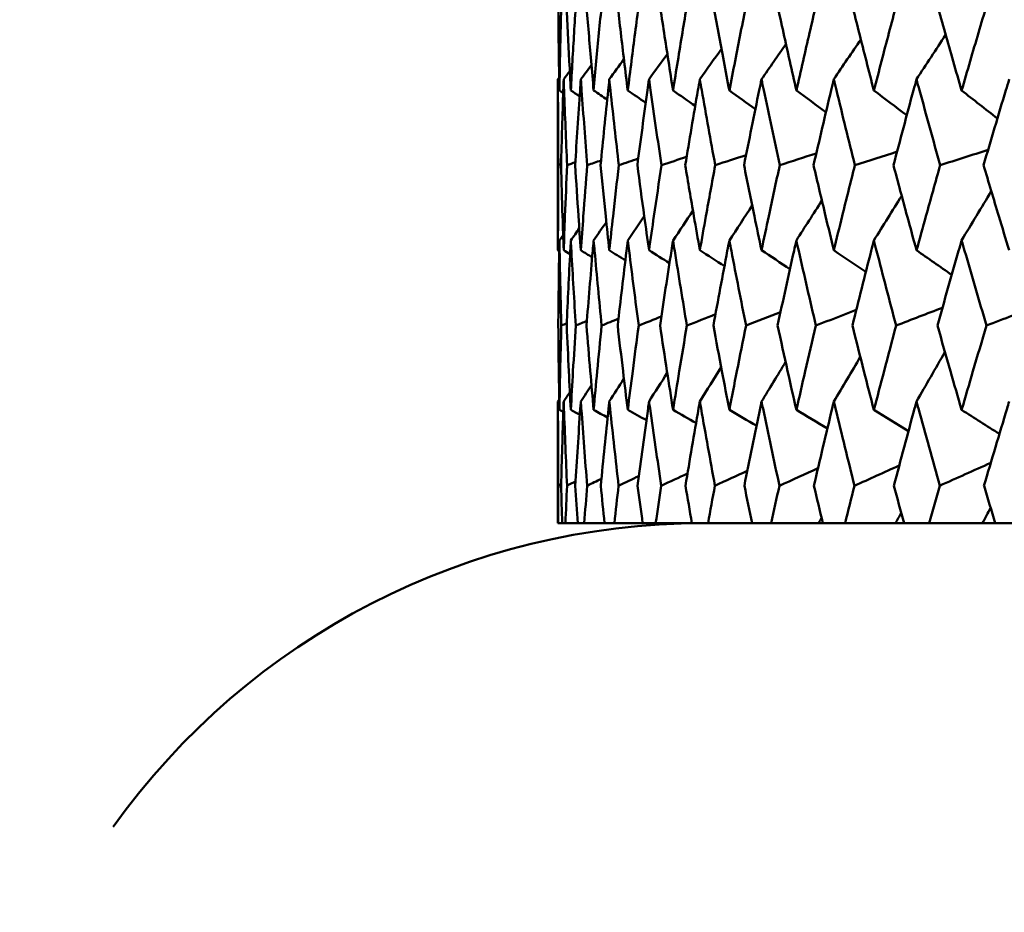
# Model space of a CAD drawing. Header units: millimetres. Extents: x 113 to 2969, y 62 to 2427.
# Tile 255 of 256: x 1796.58 to 1803.37, y 283.64 to 289.8. Entities that reach past the tile are written whole.
import ezdxf

# ---------------------------------------------------------------- set-up
doc = ezdxf.new("R2010")
doc.units = ezdxf.units.MM
doc.header["$LTSCALE"] = 12
doc.layers.add('Widoczne (ISO)', color=7, linetype='Continuous', lineweight=50)

msp = doc.modelspace()

# ---------------------------------------------------------------- linework, layer by layer
at = {"layer": 'Widoczne (ISO)'}
for p, q in [((1800.2943, 288.2093), (1800.2943, 289.3891)), ((1800.2943, 286.3264), (1800.2943, 287.1667)), ((1800.2943, 286.3264), (1800.2951, 286.3264)), ((1800.3233, 286.3264), (1800.2951, 286.3264)), ((1800.3233, 286.3264), (1800.3459, 286.3264)), ((1800.4302, 286.3264), (1800.3459, 286.3264)), ((1800.4302, 286.3264), (1800.4754, 286.3264)), ((1800.6156, 286.3264), (1800.4754, 286.3264)), ((1800.6156, 286.3264), (1800.6832, 286.3264)), ((1800.8786, 286.3264), (1800.6832, 286.3264)), ((1800.8786, 286.3264), (1800.9683, 286.3264)), ((1801.2182, 286.3264), (1800.9683, 286.3264)), ((1801.2182, 286.3264), (1801.3297, 286.3264)), ((1801.6332, 286.3264), (1801.3297, 286.3264)), ((1801.6332, 286.3264), (1801.7659, 286.3264)), ((1802.0921, 286.3264), (1801.7659, 286.3264)), ((1802.1217, 286.3264), (1802.0921, 286.3264)), ((1802.1217, 286.3264), (1802.2753, 286.3264)), ((1802.6226, 286.3264), (1802.2753, 286.3264)), ((1802.682, 286.3264), (1802.6226, 286.3264)), ((1802.682, 286.3264), (1802.8558, 286.3264)), ((1803.2228, 286.3264), (1802.8558, 286.3264)), ((1803.3118, 286.3264), (1803.2228, 286.3264)), ((1803.3118, 286.3264), (1803.5051, 286.3264))]:
    msp.add_line(p, q, dxfattribs=at)
msp.add_circle((1820.2943, 326.3264), 50, dxfattribs=at)
msp.add_arc((1801.2943, 281.3264), 5, 90, 144.45605, dxfattribs=at)
for points, knots in [([(1800.2964, 289.9042), (1800.2975, 289.7745), (1800.299, 289.6448), (1800.3019, 289.4474), (1800.303, 289.3798), (1800.3042, 289.3121)], [0.01681985, 0.01681985, 0.01681985, 0.01681985, 0.06159108, 0.06159108, 0.08495433, 0.08495433, 0.08495433, 0.08495433]), ([(1800.3042, 289.3121), (1800.3054, 289.3797), (1800.3067, 289.4474), (1800.3109, 289.6448), (1800.314, 289.7745), (1800.3176, 289.9042)], [0.03825175, 0.03825175, 0.03825175, 0.03825175, 0.06160817, 0.06160817, 0.10638617, 0.10638617, 0.10638617, 0.10638617]), ([(1800.3542, 289.9042), (1800.3599, 289.7745), (1800.366, 289.6448), (1800.3759, 289.4474), (1800.3794, 289.3798), (1800.3831, 289.3121)], [0.01681985, 0.01681985, 0.01681985, 0.01681985, 0.06159108, 0.06159108, 0.08495433, 0.08495433, 0.08495433, 0.08495433]), ([(1800.3831, 289.3121), (1800.3867, 289.3797), (1800.3904, 289.4474), (1800.4016, 289.6448), (1800.4094, 289.7745), (1800.4176, 289.9042)], [0.03825175, 0.03825175, 0.03825175, 0.03825175, 0.06160817, 0.06160817, 0.10638617, 0.10638617, 0.10638617, 0.10638617]), ([(1800.4906, 289.9042), (1800.5009, 289.7745), (1800.5117, 289.6448), (1800.5286, 289.4474), (1800.5345, 289.3798), (1800.5405, 289.3121)], [0.01681985, 0.01681985, 0.01681985, 0.01681985, 0.06159108, 0.06159108, 0.08495433, 0.08495433, 0.08495433, 0.08495433]), ([(1800.5405, 289.3121), (1800.5466, 289.3797), (1800.5527, 289.4474), (1800.5709, 289.6448), (1800.5833, 289.7745), (1800.5961, 289.9042)], [0.03825175, 0.03825175, 0.03825175, 0.03825175, 0.06160817, 0.06160817, 0.10638617, 0.10638617, 0.10638617, 0.10638617]), ([(1800.7052, 289.9042), (1800.7201, 289.7745), (1800.7354, 289.6448), (1800.7593, 289.4474), (1800.7676, 289.3798), (1800.776, 289.3121)], [0.01681985, 0.01681985, 0.01681985, 0.01681985, 0.06159108, 0.06159108, 0.08495433, 0.08495433, 0.08495433, 0.08495433]), ([(1800.776, 289.3121), (1800.7844, 289.3797), (1800.7929, 289.4474), (1800.818, 289.6448), (1800.8349, 289.7745), (1800.8523, 289.9042)], [0.03825175, 0.03825175, 0.03825175, 0.03825175, 0.06160817, 0.06160817, 0.10638617, 0.10638617, 0.10638617, 0.10638617]), ([(1800.9971, 289.9042), (1801.0165, 289.7745), (1801.0363, 289.6448), (1801.067, 289.4474), (1801.0777, 289.3798), (1801.0884, 289.3121)], [0.01681985, 0.01681985, 0.01681985, 0.01681985, 0.06159108, 0.06159108, 0.08495433, 0.08495433, 0.08495433, 0.08495433]), ([(1801.0884, 289.3121), (1801.0992, 289.3797), (1801.11, 289.4474), (1801.142, 289.6448), (1801.1634, 289.7745), (1801.1852, 289.9042)], [0.03825175, 0.03825175, 0.03825175, 0.03825175, 0.06160817, 0.06160817, 0.10638617, 0.10638617, 0.10638617, 0.10638617]), ([(1801.3652, 289.9042), (1801.389, 289.7745), (1801.4133, 289.6448), (1801.4507, 289.4474), (1801.4636, 289.3798), (1801.4767, 289.3121)], [0.01681985, 0.01681985, 0.01681985, 0.01681985, 0.06159108, 0.06159108, 0.08495433, 0.08495433, 0.08495433, 0.08495433]), ([(1801.4767, 289.3121), (1801.4897, 289.3797), (1801.5029, 289.4474), (1801.5416, 289.6448), (1801.5674, 289.7745), (1801.5935, 289.9042)], [0.03825175, 0.03825175, 0.03825175, 0.03825175, 0.06160817, 0.06160817, 0.10638617, 0.10638617, 0.10638617, 0.10638617]), ([(1801.808, 289.9042), (1801.8361, 289.7745), (1801.8647, 289.6448), (1801.9087, 289.4474), (1801.9239, 289.3798), (1801.9392, 289.3121)], [0.01681985, 0.01681985, 0.01681985, 0.01681985, 0.06159108, 0.06159108, 0.08495433, 0.08495433, 0.08495433, 0.08495433]), ([(1801.9392, 289.3121), (1801.9545, 289.3797), (1801.9699, 289.4474), (1802.0151, 289.6448), (1802.0452, 289.7745), (1802.0757, 289.9042)], [0.03825175, 0.03825175, 0.03825175, 0.03825175, 0.06160817, 0.06160817, 0.10638617, 0.10638617, 0.10638617, 0.10638617]), ([(1802.3237, 289.9042), (1802.3561, 289.7745), (1802.3889, 289.6448), (1802.4393, 289.4474), (1802.4567, 289.3798), (1802.4742, 289.3121)], [0.01681985, 0.01681985, 0.01681985, 0.01681985, 0.06159108, 0.06159108, 0.08495433, 0.08495433, 0.08495433, 0.08495433]), ([(1802.4742, 289.3121), (1802.4917, 289.3797), (1802.5093, 289.4474), (1802.5608, 289.6448), (1802.5951, 289.7745), (1802.6297, 289.9042)], [0.03825175, 0.03825175, 0.03825175, 0.03825175, 0.06160817, 0.06160817, 0.10638617, 0.10638617, 0.10638617, 0.10638617]), ([(1802.9104, 289.9042), (1802.9469, 289.7745), (1802.9837, 289.6448), (1803.0403, 289.4474), (1803.0599, 289.3798), (1803.0795, 289.3121)], [0.01681985, 0.01681985, 0.01681985, 0.01681985, 0.06159108, 0.06159108, 0.08495433, 0.08495433, 0.08495433, 0.08495433]), ([(1803.0795, 289.3121), (1803.0991, 289.3797), (1803.1188, 289.4474), (1803.1765, 289.6448), (1803.2148, 289.7745), (1803.2535, 289.9042)], [0.03825175, 0.03825175, 0.03825175, 0.03825175, 0.06160817, 0.06160817, 0.10638617, 0.10638617, 0.10638617, 0.10638617]), ([(1800.2971, 288.7968), (1800.2955, 288.969), (1800.2946, 289.1412), (1800.2943, 289.3386), (1800.2943, 289.3639), (1800.2943, 289.3891)], [0.02530969, 0.02530969, 0.02530969, 0.02530969, 0.08465152, 0.08465152, 0.09334823, 0.09334823, 0.09334823, 0.09334823]), ([(1800.3338, 289.3891), (1800.3329, 289.3639), (1800.332, 289.3388), (1800.3252, 289.1413), (1800.32, 288.9691), (1800.3155, 288.7968)], [0.07597559, 0.07597559, 0.07597559, 0.07597559, 0.08464777, 0.08464777, 0.14401425, 0.14401425, 0.14401425, 0.14401425]), ([(1800.3576, 288.7968), (1800.3499, 288.969), (1800.3428, 289.1412), (1800.3356, 289.3386), (1800.3347, 289.3639), (1800.3338, 289.3891)], [0.02530969, 0.02530969, 0.02530969, 0.02530969, 0.08465152, 0.08465152, 0.09334823, 0.09334823, 0.09334823, 0.09334823]), ([(1800.452, 289.3891), (1800.4502, 289.3639), (1800.4485, 289.3388), (1800.4347, 289.1413), (1800.4234, 288.9691), (1800.4128, 288.7968)], [0.07597559, 0.07597559, 0.07597559, 0.07597559, 0.08464777, 0.08464777, 0.14401425, 0.14401425, 0.14401425, 0.14401425]), ([(1800.4968, 288.7968), (1800.4829, 288.969), (1800.4698, 289.1412), (1800.4556, 289.3386), (1800.4538, 289.3639), (1800.452, 289.3891)], [0.02530969, 0.02530969, 0.02530969, 0.02530969, 0.08465152, 0.08465152, 0.09334823, 0.09334823, 0.09334823, 0.09334823]), ([(1800.6486, 289.3891), (1800.6459, 289.3639), (1800.6432, 289.3388), (1800.6226, 289.1413), (1800.6052, 288.9691), (1800.5886, 288.7968)], [0.07597559, 0.07597559, 0.07597559, 0.07597559, 0.08464777, 0.08464777, 0.14401425, 0.14401425, 0.14401425, 0.14401425]), ([(1800.7141, 288.7968), (1800.6942, 288.969), (1800.6751, 289.1412), (1800.6539, 289.3386), (1800.6512, 289.3639), (1800.6486, 289.3891)], [0.02530969, 0.02530969, 0.02530969, 0.02530969, 0.08465152, 0.08465152, 0.09334823, 0.09334823, 0.09334823, 0.09334823]), ([(1800.9226, 289.3891), (1800.9191, 289.3639), (1800.9156, 289.3388), (1800.8881, 289.1413), (1800.8647, 288.9691), (1800.8421, 288.7968)], [0.07597559, 0.07597559, 0.07597559, 0.07597559, 0.08464777, 0.08464777, 0.14401425, 0.14401425, 0.14401425, 0.14401425]), ([(1801.0086, 288.7968), (1800.9828, 288.969), (1800.9577, 289.1412), (1800.9298, 289.3386), (1800.9262, 289.3639), (1800.9226, 289.3891)], [0.02530969, 0.02530969, 0.02530969, 0.02530969, 0.08465152, 0.08465152, 0.09334823, 0.09334823, 0.09334823, 0.09334823]), ([(1801.2732, 289.3891), (1801.2688, 289.3639), (1801.2644, 289.3388), (1801.2301, 289.1413), (1801.2009, 288.9691), (1801.1724, 288.7968)], [0.07597559, 0.07597559, 0.07597559, 0.07597559, 0.08464777, 0.08464777, 0.14401425, 0.14401425, 0.14401425, 0.14401425]), ([(1801.3793, 288.7968), (1801.3477, 288.969), (1801.3167, 289.1412), (1801.282, 289.3386), (1801.2776, 289.3639), (1801.2732, 289.3891)], [0.02530969, 0.02530969, 0.02530969, 0.02530969, 0.08465152, 0.08465152, 0.09334823, 0.09334823, 0.09334823, 0.09334823]), ([(1801.6988, 289.3891), (1801.6935, 289.3639), (1801.6883, 289.3388), (1801.6475, 289.1413), (1801.6125, 288.9691), (1801.5781, 288.7968)], [0.07597559, 0.07597559, 0.07597559, 0.07597559, 0.08464777, 0.08464777, 0.14401425, 0.14401425, 0.14401425, 0.14401425]), ([(1801.8246, 288.7968), (1801.7873, 288.969), (1801.7506, 289.1412), (1801.7093, 289.3386), (1801.704, 289.3639), (1801.6988, 289.3891)], [0.02530969, 0.02530969, 0.02530969, 0.02530969, 0.08465152, 0.08465152, 0.09334823, 0.09334823, 0.09334823, 0.09334823]), ([(1802.1978, 289.3891), (1802.1917, 289.3639), (1802.1857, 289.3388), (1802.1384, 289.1413), (1802.0977, 288.9691), (1802.0577, 288.7968)], [0.07597559, 0.07597559, 0.07597559, 0.07597559, 0.08464777, 0.08464777, 0.14401425, 0.14401425, 0.14401425, 0.14401425]), ([(1802.3429, 288.7968), (1802.3, 288.969), (1802.2577, 289.1412), (1802.2099, 289.3386), (1802.2038, 289.3639), (1802.1978, 289.3891)], [0.02530969, 0.02530969, 0.02530969, 0.02530969, 0.08465152, 0.08465152, 0.09334823, 0.09334823, 0.09334823, 0.09334823]), ([(1802.7682, 289.3891), (1802.7613, 289.3639), (1802.7545, 289.3388), (1802.7009, 289.1413), (1802.6548, 288.9691), (1802.6093, 288.7968)], [0.07597559, 0.07597559, 0.07597559, 0.07597559, 0.08464777, 0.08464777, 0.14401425, 0.14401425, 0.14401425, 0.14401425]), ([(1802.9319, 288.7968), (1802.8836, 288.969), (1802.8359, 289.1412), (1802.7819, 289.3386), (1802.775, 289.3639), (1802.7682, 289.3891)], [0.02530969, 0.02530969, 0.02530969, 0.02530969, 0.08465152, 0.08465152, 0.09334823, 0.09334823, 0.09334823, 0.09334823]), ([(1803.4078, 289.3891), (1803.4001, 289.3639), (1803.3925, 289.3388), (1803.3329, 289.1413), (1803.2815, 288.9691), (1803.2307, 288.7968)], [0.07597559, 0.07597559, 0.07597559, 0.07597559, 0.08464777, 0.08464777, 0.14401425, 0.14401425, 0.14401425, 0.14401425]), ([(1800.2943, 288.2093), (1800.2943, 288.2878), (1800.2945, 288.3662), (1800.2952, 288.5621), (1800.296, 288.6794), (1800.2971, 288.7968)], [0.03448054, 0.03448054, 0.03448054, 0.03448054, 0.06157222, 0.06157222, 0.10209717, 0.10209717, 0.10209717, 0.10209717]), ([(1800.3155, 288.7968), (1800.3186, 288.6794), (1800.322, 288.5621), (1800.3283, 288.3663), (1800.331, 288.2878), (1800.3338, 288.2093)], [0.02104899, 0.02104899, 0.02104899, 0.02104899, 0.0615671, 0.0615671, 0.08866561, 0.08866561, 0.08866561, 0.08866561]), ([(1800.3338, 288.2093), (1800.3366, 288.2878), (1800.3395, 288.3662), (1800.3473, 288.5621), (1800.3523, 288.6794), (1800.3576, 288.7968)], [0.03448054, 0.03448054, 0.03448054, 0.03448054, 0.06157222, 0.06157222, 0.10209717, 0.10209717, 0.10209717, 0.10209717]), ([(1800.4128, 288.7968), (1800.4201, 288.6794), (1800.4277, 288.5621), (1800.4409, 288.3663), (1800.4464, 288.2878), (1800.452, 288.2093)], [0.02104899, 0.02104899, 0.02104899, 0.02104899, 0.0615671, 0.0615671, 0.08866561, 0.08866561, 0.08866561, 0.08866561]), ([(1800.452, 288.2093), (1800.4576, 288.2878), (1800.4634, 288.3662), (1800.4781, 288.5621), (1800.4873, 288.6794), (1800.4968, 288.7968)], [0.03448054, 0.03448054, 0.03448054, 0.03448054, 0.06157222, 0.06157222, 0.10209717, 0.10209717, 0.10209717, 0.10209717]), ([(1800.5886, 288.7968), (1800.6, 288.6794), (1800.6118, 288.5621), (1800.6319, 288.3663), (1800.6402, 288.2878), (1800.6486, 288.2093)], [0.02104899, 0.02104899, 0.02104899, 0.02104899, 0.0615671, 0.0615671, 0.08866561, 0.08866561, 0.08866561, 0.08866561]), ([(1800.6486, 288.2093), (1800.6569, 288.2878), (1800.6655, 288.3662), (1800.6871, 288.5621), (1800.7004, 288.6794), (1800.7141, 288.7968)], [0.03448054, 0.03448054, 0.03448054, 0.03448054, 0.06157222, 0.06157222, 0.10209717, 0.10209717, 0.10209717, 0.10209717]), ([(1800.8421, 288.7968), (1800.8576, 288.6794), (1800.8735, 288.5621), (1800.9005, 288.3663), (1800.9115, 288.2878), (1800.9226, 288.2093)], [0.02104899, 0.02104899, 0.02104899, 0.02104899, 0.0615671, 0.0615671, 0.08866561, 0.08866561, 0.08866561, 0.08866561]), ([(1800.9226, 288.2093), (1800.9338, 288.2878), (1800.945, 288.3662), (1800.9735, 288.5621), (1800.9909, 288.6794), (1801.0086, 288.7968)], [0.03448054, 0.03448054, 0.03448054, 0.03448054, 0.06157222, 0.06157222, 0.10209717, 0.10209717, 0.10209717, 0.10209717]), ([(1801.1724, 288.7968), (1801.192, 288.6794), (1801.2119, 288.5621), (1801.2457, 288.3663), (1801.2594, 288.2878), (1801.2732, 288.2093)], [0.02104899, 0.02104899, 0.02104899, 0.02104899, 0.0615671, 0.0615671, 0.08866561, 0.08866561, 0.08866561, 0.08866561]), ([(1801.2732, 288.2093), (1801.287, 288.2878), (1801.301, 288.3662), (1801.3362, 288.5621), (1801.3576, 288.6794), (1801.3793, 288.7968)], [0.03448054, 0.03448054, 0.03448054, 0.03448054, 0.06157222, 0.06157222, 0.10209717, 0.10209717, 0.10209717, 0.10209717]), ([(1801.5781, 288.7968), (1801.6017, 288.6794), (1801.6256, 288.5621), (1801.666, 288.3663), (1801.6823, 288.2878), (1801.6988, 288.2093)], [0.02104899, 0.02104899, 0.02104899, 0.02104899, 0.0615671, 0.0615671, 0.08866561, 0.08866561, 0.08866561, 0.08866561]), ([(1801.6988, 288.2093), (1801.7152, 288.2878), (1801.7319, 288.3662), (1801.7736, 288.5621), (1801.799, 288.6794), (1801.8246, 288.7968)], [0.03448054, 0.03448054, 0.03448054, 0.03448054, 0.06157222, 0.06157222, 0.10209717, 0.10209717, 0.10209717, 0.10209717]), ([(1802.0577, 288.7968), (1802.0852, 288.6794), (1802.113, 288.5621), (1802.1598, 288.3663), (1802.1787, 288.2878), (1802.1978, 288.2093)], [0.02104899, 0.02104899, 0.02104899, 0.02104899, 0.0615671, 0.0615671, 0.08866561, 0.08866561, 0.08866561, 0.08866561]), ([(1802.1978, 288.2093), (1802.2168, 288.2878), (1802.236, 288.3662), (1802.2842, 288.5621), (1802.3134, 288.6794), (1802.3429, 288.7968)], [0.03448054, 0.03448054, 0.03448054, 0.03448054, 0.06157222, 0.06157222, 0.10209717, 0.10209717, 0.10209717, 0.10209717]), ([(1802.6093, 288.7968), (1802.6406, 288.6794), (1802.6721, 288.5621), (1802.7252, 288.3663), (1802.7466, 288.2878), (1802.7682, 288.2093)], [0.02104899, 0.02104899, 0.02104899, 0.02104899, 0.0615671, 0.0615671, 0.08866561, 0.08866561, 0.08866561, 0.08866561]), ([(1802.7682, 288.2093), (1802.7897, 288.2878), (1802.8114, 288.3662), (1802.8658, 288.5621), (1802.8987, 288.6794), (1802.9319, 288.7968)], [0.03448054, 0.03448054, 0.03448054, 0.03448054, 0.06157222, 0.06157222, 0.10209717, 0.10209717, 0.10209717, 0.10209717]), ([(1803.2307, 288.7968), (1803.2656, 288.6794), (1803.3007, 288.5621), (1803.3599, 288.3663), (1803.3838, 288.2878), (1803.4078, 288.2093)], [0.02104899, 0.02104899, 0.02104899, 0.02104899, 0.0615671, 0.0615671, 0.08866561, 0.08866561, 0.08866561, 0.08866561]), ([(1800.3042, 288.2777), (1800.3037, 288.2535), (1800.3033, 288.2293), (1800.3001, 288.0335), (1800.2979, 287.8619), (1800.2965, 287.6903)], [0.0806421, 0.0806421, 0.0806421, 0.0806421, 0.08897282, 0.08897282, 0.14811965, 0.14811965, 0.14811965, 0.14811965]), ([(1800.3174, 287.6903), (1800.3127, 287.8618), (1800.3088, 288.0333), (1800.3051, 288.2291), (1800.3046, 288.2534), (1800.3042, 288.2777)], [0.02983351, 0.02983351, 0.02983351, 0.02983351, 0.0889495, 0.0889495, 0.09731113, 0.09731113, 0.09731113, 0.09731113]), ([(1800.3831, 288.2777), (1800.3818, 288.2535), (1800.3805, 288.2293), (1800.3703, 288.0335), (1800.3621, 287.8619), (1800.3546, 287.6903)], [0.0806421, 0.0806421, 0.0806421, 0.0806421, 0.08897282, 0.08897282, 0.14811965, 0.14811965, 0.14811965, 0.14811965]), ([(1800.4171, 287.6903), (1800.4063, 287.8618), (1800.3963, 288.0333), (1800.3857, 288.2291), (1800.3844, 288.2534), (1800.3831, 288.2777)], [0.02983351, 0.02983351, 0.02983351, 0.02983351, 0.0889495, 0.0889495, 0.09731113, 0.09731113, 0.09731113, 0.09731113]), ([(1800.5405, 288.2777), (1800.5384, 288.2535), (1800.5363, 288.2293), (1800.5192, 288.0335), (1800.5049, 287.8619), (1800.4913, 287.6903)], [0.0806421, 0.0806421, 0.0806421, 0.0806421, 0.08897282, 0.08897282, 0.14811965, 0.14811965, 0.14811965, 0.14811965]), ([(1800.5952, 287.6903), (1800.5785, 287.8618), (1800.5624, 288.0333), (1800.5448, 288.2291), (1800.5427, 288.2534), (1800.5405, 288.2777)], [0.02983351, 0.02983351, 0.02983351, 0.02983351, 0.0889495, 0.0889495, 0.09731113, 0.09731113, 0.09731113, 0.09731113]), ([(1800.776, 288.2777), (1800.773, 288.2535), (1800.77, 288.2293), (1800.7461, 288.0335), (1800.7258, 287.8619), (1800.7062, 287.6903)], [0.0806421, 0.0806421, 0.0806421, 0.0806421, 0.08897282, 0.08897282, 0.14811965, 0.14811965, 0.14811965, 0.14811965]), ([(1800.8511, 287.6903), (1800.8284, 287.8618), (1800.8063, 288.0333), (1800.782, 288.2291), (1800.779, 288.2534), (1800.776, 288.2777)], [0.02983351, 0.02983351, 0.02983351, 0.02983351, 0.0889495, 0.0889495, 0.09731113, 0.09731113, 0.09731113, 0.09731113]), ([(1801.0884, 288.2777), (1801.0846, 288.2535), (1801.0808, 288.2293), (1801.0502, 288.0335), (1801.024, 287.8619), (1800.9984, 287.6903)], [0.0806421, 0.0806421, 0.0806421, 0.0806421, 0.08897282, 0.08897282, 0.14811965, 0.14811965, 0.14811965, 0.14811965]), ([(1801.1837, 287.6903), (1801.1551, 287.8618), (1801.1272, 288.0333), (1801.0961, 288.2291), (1801.0923, 288.2534), (1801.0884, 288.2777)], [0.02983351, 0.02983351, 0.02983351, 0.02983351, 0.0889495, 0.0889495, 0.09731113, 0.09731113, 0.09731113, 0.09731113]), ([(1801.4767, 288.2777), (1801.4721, 288.2535), (1801.4674, 288.2293), (1801.4302, 288.0335), (1801.3981, 287.8619), (1801.3668, 287.6903)], [0.0806421, 0.0806421, 0.0806421, 0.0806421, 0.08897282, 0.08897282, 0.14811965, 0.14811965, 0.14811965, 0.14811965]), ([(1801.5918, 287.6903), (1801.5574, 287.8618), (1801.5237, 288.0333), (1801.486, 288.2291), (1801.4813, 288.2534), (1801.4767, 288.2777)], [0.02983351, 0.02983351, 0.02983351, 0.02983351, 0.0889495, 0.0889495, 0.09731113, 0.09731113, 0.09731113, 0.09731113]), ([(1801.9392, 288.2777), (1801.9338, 288.2535), (1801.9284, 288.2293), (1801.8846, 288.0335), (1801.8469, 287.8619), (1801.8098, 287.6903)], [0.0806421, 0.0806421, 0.0806421, 0.0806421, 0.08897282, 0.08897282, 0.14811965, 0.14811965, 0.14811965, 0.14811965]), ([(1802.0736, 287.6903), (1802.0336, 287.8618), (1801.9943, 288.0333), (1801.9501, 288.2291), (1801.9447, 288.2534), (1801.9392, 288.2777)], [0.02983351, 0.02983351, 0.02983351, 0.02983351, 0.0889495, 0.0889495, 0.09731113, 0.09731113, 0.09731113, 0.09731113]), ([(1802.4742, 288.2777), (1802.468, 288.2535), (1802.4618, 288.2293), (1802.4117, 288.0335), (1802.3685, 287.8619), (1802.3259, 287.6903)], [0.0806421, 0.0806421, 0.0806421, 0.0806421, 0.08897282, 0.08897282, 0.14811965, 0.14811965, 0.14811965, 0.14811965]), ([(1802.6274, 287.6903), (1802.5819, 287.8618), (1802.5371, 288.0333), (1802.4866, 288.2291), (1802.4804, 288.2534), (1802.4742, 288.2777)], [0.02983351, 0.02983351, 0.02983351, 0.02983351, 0.0889495, 0.0889495, 0.09731113, 0.09731113, 0.09731113, 0.09731113]), ([(1803.0795, 288.2777), (1803.0725, 288.2535), (1803.0656, 288.2293), (1803.0094, 288.0335), (1802.9608, 287.8619), (1802.9128, 287.6903)], [0.0806421, 0.0806421, 0.0806421, 0.0806421, 0.08897282, 0.08897282, 0.14811965, 0.14811965, 0.14811965, 0.14811965]), ([(1803.2509, 287.6903), (1803.2001, 287.8618), (1803.15, 288.0333), (1803.0934, 288.2291), (1803.0865, 288.2534), (1803.0795, 288.2777)], [0.02983351, 0.02983351, 0.02983351, 0.02983351, 0.0889495, 0.0889495, 0.09731113, 0.09731113, 0.09731113, 0.09731113]), ([(1800.2965, 287.6903), (1800.2974, 287.5854), (1800.2985, 287.4806), (1800.3012, 287.2868), (1800.3026, 287.1979), (1800.3042, 287.109)], [0.02528165, 0.02528165, 0.02528165, 0.02528165, 0.06150593, 0.06150593, 0.09223152, 0.09223152, 0.09223152, 0.09223152]), ([(1800.3042, 287.109), (1800.3058, 287.1979), (1800.3076, 287.2868), (1800.3119, 287.4805), (1800.3145, 287.5854), (1800.3174, 287.6903)], [0.03078053, 0.03078053, 0.03078053, 0.03078053, 0.06149921, 0.06149921, 0.09773041, 0.09773041, 0.09773041, 0.09773041]), ([(1800.3546, 287.6903), (1800.3592, 287.5854), (1800.3641, 287.4806), (1800.3737, 287.2868), (1800.3783, 287.1979), (1800.3831, 287.109)], [0.02528165, 0.02528165, 0.02528165, 0.02528165, 0.06150593, 0.06150593, 0.09223152, 0.09223152, 0.09223152, 0.09223152]), ([(1800.3831, 287.109), (1800.3879, 287.1979), (1800.3928, 287.2868), (1800.4041, 287.4805), (1800.4104, 287.5854), (1800.4171, 287.6903)], [0.03078053, 0.03078053, 0.03078053, 0.03078053, 0.06149921, 0.06149921, 0.09773041, 0.09773041, 0.09773041, 0.09773041]), ([(1800.4913, 287.6903), (1800.4997, 287.5854), (1800.5083, 287.4806), (1800.5248, 287.2868), (1800.5326, 287.1979), (1800.5405, 287.109)], [0.02528165, 0.02528165, 0.02528165, 0.02528165, 0.06150593, 0.06150593, 0.09223152, 0.09223152, 0.09223152, 0.09223152]), ([(1800.5405, 287.109), (1800.5485, 287.1979), (1800.5566, 287.2868), (1800.5748, 287.4805), (1800.5849, 287.5854), (1800.5952, 287.6903)], [0.03078053, 0.03078053, 0.03078053, 0.03078053, 0.06149921, 0.06149921, 0.09773041, 0.09773041, 0.09773041, 0.09773041]), ([(1800.7062, 287.6903), (1800.7183, 287.5854), (1800.7307, 287.4806), (1800.754, 287.2868), (1800.7649, 287.1979), (1800.776, 287.109)], [0.02528165, 0.02528165, 0.02528165, 0.02528165, 0.06150593, 0.06150593, 0.09223152, 0.09223152, 0.09223152, 0.09223152]), ([(1800.776, 287.109), (1800.7871, 287.1979), (1800.7983, 287.2868), (1800.8233, 287.4805), (1800.8371, 287.5854), (1800.8511, 287.6903)], [0.03078053, 0.03078053, 0.03078053, 0.03078053, 0.06149921, 0.06149921, 0.09773041, 0.09773041, 0.09773041, 0.09773041]), ([(1800.9984, 287.6903), (1801.0142, 287.5854), (1801.0302, 287.4806), (1801.0603, 287.2868), (1801.0743, 287.1979), (1801.0884, 287.109)], [0.02528165, 0.02528165, 0.02528165, 0.02528165, 0.06150593, 0.06150593, 0.09223152, 0.09223152, 0.09223152, 0.09223152]), ([(1801.0884, 287.109), (1801.1026, 287.1979), (1801.117, 287.2868), (1801.1487, 287.4805), (1801.1661, 287.5854), (1801.1837, 287.6903)], [0.03078053, 0.03078053, 0.03078053, 0.03078053, 0.06149921, 0.06149921, 0.09773041, 0.09773041, 0.09773041, 0.09773041]), ([(1801.3668, 287.6903), (1801.3861, 287.5854), (1801.4057, 287.4806), (1801.4424, 287.2868), (1801.4595, 287.1979), (1801.4767, 287.109)], [0.02528165, 0.02528165, 0.02528165, 0.02528165, 0.06150593, 0.06150593, 0.09223152, 0.09223152, 0.09223152, 0.09223152]), ([(1801.4767, 287.109), (1801.4939, 287.1979), (1801.5113, 287.2868), (1801.5496, 287.4805), (1801.5706, 287.5854), (1801.5918, 287.6903)], [0.03078053, 0.03078053, 0.03078053, 0.03078053, 0.06149921, 0.06149921, 0.09773041, 0.09773041, 0.09773041, 0.09773041]), ([(1801.8098, 287.6903), (1801.8327, 287.5854), (1801.8558, 287.4806), (1801.899, 287.2868), (1801.919, 287.1979), (1801.9392, 287.109)], [0.02528165, 0.02528165, 0.02528165, 0.02528165, 0.06150593, 0.06150593, 0.09223152, 0.09223152, 0.09223152, 0.09223152]), ([(1801.9392, 287.109), (1801.9594, 287.1979), (1801.9798, 287.2868), (1802.0245, 287.4805), (1802.049, 287.5854), (1802.0736, 287.6903)], [0.03078053, 0.03078053, 0.03078053, 0.03078053, 0.06149921, 0.06149921, 0.09773041, 0.09773041, 0.09773041, 0.09773041]), ([(1802.3259, 287.6903), (1802.3521, 287.5854), (1802.3787, 287.4806), (1802.4282, 287.2868), (1802.4511, 287.1979), (1802.4742, 287.109)], [0.02528165, 0.02528165, 0.02528165, 0.02528165, 0.06150593, 0.06150593, 0.09223152, 0.09223152, 0.09223152, 0.09223152]), ([(1802.4742, 287.109), (1802.4973, 287.1979), (1802.5205, 287.2868), (1802.5715, 287.4805), (1802.5993, 287.5854), (1802.6274, 287.6903)], [0.03078053, 0.03078053, 0.03078053, 0.03078053, 0.06149921, 0.06149921, 0.09773041, 0.09773041, 0.09773041, 0.09773041]), ([(1802.9128, 287.6903), (1802.9424, 287.5854), (1802.9723, 287.4806), (1803.0279, 287.2868), (1803.0536, 287.1979), (1803.0795, 287.109)], [0.02528165, 0.02528165, 0.02528165, 0.02528165, 0.06150593, 0.06150593, 0.09223152, 0.09223152, 0.09223152, 0.09223152]), ([(1803.0795, 287.109), (1803.1053, 287.1979), (1803.1314, 287.2868), (1803.1885, 287.4805), (1803.2196, 287.5854), (1803.2509, 287.6903)], [0.03078053, 0.03078053, 0.03078053, 0.03078053, 0.06149921, 0.06149921, 0.09773041, 0.09773041, 0.09773041, 0.09773041]), ([(1800.297, 286.5856), (1800.2954, 286.7629), (1800.2945, 286.9403), (1800.2943, 287.134), (1800.2943, 287.1503), (1800.2943, 287.1667)], [0.0297954, 0.0297954, 0.0297954, 0.0297954, 0.09092493, 0.09092493, 0.09655955, 0.09655955, 0.09655955, 0.09655955]), ([(1800.3338, 287.1667), (1800.3332, 287.1504), (1800.3326, 287.1342), (1800.3259, 286.9405), (1800.3205, 286.7631), (1800.3158, 286.5856)], [0.0853813, 0.0853813, 0.0853813, 0.0853813, 0.09097809, 0.09097809, 0.15214536, 0.15214536, 0.15214536, 0.15214536]), ([(1800.3571, 286.5856), (1800.3492, 286.7629), (1800.342, 286.9403), (1800.3349, 287.134), (1800.3344, 287.1503), (1800.3338, 287.1667)], [0.0297954, 0.0297954, 0.0297954, 0.0297954, 0.09092493, 0.09092493, 0.09655955, 0.09655955, 0.09655955, 0.09655955]), ([(1800.452, 287.1667), (1800.4509, 287.1504), (1800.4497, 287.1342), (1800.4361, 286.9405), (1800.4244, 286.7631), (1800.4135, 286.5856)], [0.0853813, 0.0853813, 0.0853813, 0.0853813, 0.09097809, 0.09097809, 0.15214536, 0.15214536, 0.15214536, 0.15214536]), ([(1800.4959, 286.5856), (1800.4817, 286.7629), (1800.4682, 286.9403), (1800.4543, 287.134), (1800.4532, 287.1503), (1800.452, 287.1667)], [0.0297954, 0.0297954, 0.0297954, 0.0297954, 0.09092493, 0.09092493, 0.09655955, 0.09655955, 0.09655955, 0.09655955]), ([(1800.6486, 287.1667), (1800.6468, 287.1504), (1800.6451, 287.1342), (1800.6247, 286.9405), (1800.6068, 286.7631), (1800.5896, 286.5856)], [0.0853813, 0.0853813, 0.0853813, 0.0853813, 0.09097809, 0.09097809, 0.15214536, 0.15214536, 0.15214536, 0.15214536]), ([(1800.7128, 286.5856), (1800.6924, 286.7629), (1800.6727, 286.9403), (1800.652, 287.134), (1800.6503, 287.1503), (1800.6486, 287.1667)], [0.0297954, 0.0297954, 0.0297954, 0.0297954, 0.09092493, 0.09092493, 0.09655955, 0.09655955, 0.09655955, 0.09655955]), ([(1800.9226, 287.1667), (1800.9204, 287.1504), (1800.9181, 287.1342), (1800.891, 286.9405), (1800.8669, 286.7631), (1800.8435, 286.5856)], [0.0853813, 0.0853813, 0.0853813, 0.0853813, 0.09097809, 0.09097809, 0.15214536, 0.15214536, 0.15214536, 0.15214536]), ([(1801.007, 286.5856), (1800.9805, 286.7629), (1800.9547, 286.9403), (1800.9273, 287.134), (1800.9249, 287.1503), (1800.9226, 287.1667)], [0.0297954, 0.0297954, 0.0297954, 0.0297954, 0.09092493, 0.09092493, 0.09655955, 0.09655955, 0.09655955, 0.09655955]), ([(1801.2732, 287.1667), (1801.2703, 287.1504), (1801.2675, 287.1342), (1801.2338, 286.9405), (1801.2036, 286.7631), (1801.1741, 286.5856)], [0.0853813, 0.0853813, 0.0853813, 0.0853813, 0.09097809, 0.09097809, 0.15214536, 0.15214536, 0.15214536, 0.15214536]), ([(1801.3774, 286.5856), (1801.3448, 286.7629), (1801.3129, 286.9403), (1801.2789, 287.134), (1801.276, 287.1503), (1801.2732, 287.1667)], [0.0297954, 0.0297954, 0.0297954, 0.0297954, 0.09092493, 0.09092493, 0.09655955, 0.09655955, 0.09655955, 0.09655955]), ([(1801.6988, 287.1667), (1801.6954, 287.1504), (1801.692, 287.1342), (1801.6518, 286.9405), (1801.6157, 286.7631), (1801.5802, 286.5856)], [0.0853813, 0.0853813, 0.0853813, 0.0853813, 0.09097809, 0.09097809, 0.15214536, 0.15214536, 0.15214536, 0.15214536]), ([(1801.8223, 286.5856), (1801.7839, 286.7629), (1801.7461, 286.9403), (1801.7056, 287.134), (1801.7022, 287.1503), (1801.6988, 287.1667)], [0.0297954, 0.0297954, 0.0297954, 0.0297954, 0.09092493, 0.09092493, 0.09655955, 0.09655955, 0.09655955, 0.09655955]), ([(1802.1978, 287.1667), (1802.1939, 287.1504), (1802.19, 287.1342), (1802.1434, 286.9405), (1802.1015, 286.7631), (1802.0602, 286.5856)], [0.0853813, 0.0853813, 0.0853813, 0.0853813, 0.09097809, 0.09097809, 0.15214536, 0.15214536, 0.15214536, 0.15214536]), ([(1802.3402, 286.5856), (1802.296, 286.7629), (1802.2525, 286.9403), (1802.2057, 287.134), (1802.2017, 287.1503), (1802.1978, 287.1667)], [0.0297954, 0.0297954, 0.0297954, 0.0297954, 0.09092493, 0.09092493, 0.09655955, 0.09655955, 0.09655955, 0.09655955]), ([(1802.7682, 287.1667), (1802.7637, 287.1504), (1802.7593, 287.1342), (1802.7067, 286.9405), (1802.6591, 286.7631), (1802.6121, 286.5856)], [0.0853813, 0.0853813, 0.0853813, 0.0853813, 0.09097809, 0.09097809, 0.15214536, 0.15214536, 0.15214536, 0.15214536]), ([(1802.929, 286.5856), (1802.8792, 286.7629), (1802.83, 286.9403), (1802.7771, 287.134), (1802.7726, 287.1503), (1802.7682, 287.1667)], [0.0297954, 0.0297954, 0.0297954, 0.0297954, 0.09092493, 0.09092493, 0.09655955, 0.09655955, 0.09655955, 0.09655955]), ([(1803.4078, 287.1667), (1803.4028, 287.1504), (1803.3979, 287.1342), (1803.3393, 286.9405), (1803.2863, 286.7631), (1803.2338, 286.5856)], [0.0853813, 0.0853813, 0.0853813, 0.0853813, 0.09097809, 0.09097809, 0.15214536, 0.15214536, 0.15214536, 0.15214536]), ([(1800.2951, 286.3264), (1800.2956, 286.4122), (1800.2962, 286.4981), (1800.297, 286.5846), (1800.297, 286.5851), (1800.297, 286.5856)], [0, 0, 0, 0, 0.02969567, 0.02969567, 0.02988021, 0.02988021, 0.02988021, 0.02988021]), ([(1800.3158, 286.5856), (1800.3158, 286.5851), (1800.3159, 286.5846), (1800.3182, 286.4981), (1800.3206, 286.4122), (1800.3233, 286.3264)], [0.02951568, 0.02951568, 0.02951568, 0.02951568, 0.02969929, 0.02969929, 0.05939589, 0.05939589, 0.05939589, 0.05939589]), ([(1800.3459, 286.3264), (1800.3494, 286.4122), (1800.3532, 286.4981), (1800.3571, 286.5846), (1800.3571, 286.5851), (1800.3571, 286.5856)], [0, 0, 0, 0, 0.02969567, 0.02969567, 0.02988021, 0.02988021, 0.02988021, 0.02988021]), ([(1800.4135, 286.5856), (1800.4135, 286.5851), (1800.4135, 286.5846), (1800.4189, 286.4981), (1800.4245, 286.4122), (1800.4302, 286.3264)], [0.02951568, 0.02951568, 0.02951568, 0.02951568, 0.02969929, 0.02969929, 0.05939589, 0.05939589, 0.05939589, 0.05939589]), ([(1800.4754, 286.3264), (1800.482, 286.4122), (1800.4888, 286.4981), (1800.4958, 286.5846), (1800.4959, 286.5851), (1800.4959, 286.5856)], [0, 0, 0, 0, 0.02969567, 0.02969567, 0.02988021, 0.02988021, 0.02988021, 0.02988021]), ([(1800.5896, 286.5856), (1800.5897, 286.5851), (1800.5897, 286.5846), (1800.5982, 286.4981), (1800.6068, 286.4122), (1800.6156, 286.3264)], [0.02951568, 0.02951568, 0.02951568, 0.02951568, 0.02969929, 0.02969929, 0.05939589, 0.05939589, 0.05939589, 0.05939589]), ([(1800.6832, 286.3264), (1800.6928, 286.4122), (1800.7026, 286.4981), (1800.7127, 286.5846), (1800.7128, 286.5851), (1800.7128, 286.5856)], [0, 0, 0, 0, 0.02969567, 0.02969567, 0.02988021, 0.02988021, 0.02988021, 0.02988021]), ([(1800.8435, 286.5856), (1800.8436, 286.5851), (1800.8436, 286.5846), (1800.8551, 286.4981), (1800.8668, 286.4122), (1800.8786, 286.3264)], [0.02951568, 0.02951568, 0.02951568, 0.02951568, 0.02969929, 0.02969929, 0.05939589, 0.05939589, 0.05939589, 0.05939589]), ([(1800.9683, 286.3264), (1800.9809, 286.4122), (1800.9938, 286.4981), (1801.0069, 286.5846), (1801.007, 286.5851), (1801.007, 286.5856)], [0, 0, 0, 0, 0.02969567, 0.02969567, 0.02988021, 0.02988021, 0.02988021, 0.02988021]), ([(1801.1741, 286.5856), (1801.1742, 286.5851), (1801.1743, 286.5846), (1801.1888, 286.4981), (1801.2034, 286.4122), (1801.2182, 286.3264)], [0.02951568, 0.02951568, 0.02951568, 0.02951568, 0.02969929, 0.02969929, 0.05939589, 0.05939589, 0.05939589, 0.05939589]), ([(1801.3297, 286.3264), (1801.3453, 286.4122), (1801.3611, 286.4981), (1801.3772, 286.5846), (1801.3773, 286.5851), (1801.3774, 286.5856)], [0, 0, 0, 0, 0.02969567, 0.02969567, 0.02988021, 0.02988021, 0.02988021, 0.02988021]), ([(1801.5802, 286.5856), (1801.5803, 286.5851), (1801.5805, 286.5846), (1801.5979, 286.4981), (1801.6154, 286.4122), (1801.6332, 286.3264)], [0.02951568, 0.02951568, 0.02951568, 0.02951568, 0.02969929, 0.02969929, 0.05939589, 0.05939589, 0.05939589, 0.05939589]), ([(1801.7659, 286.3264), (1801.7844, 286.4122), (1801.8031, 286.4981), (1801.8221, 286.5846), (1801.8222, 286.5851), (1801.8223, 286.5856)], [0, 0, 0, 0, 0.02969567, 0.02969567, 0.02988021, 0.02988021, 0.02988021, 0.02988021]), ([(1802.0602, 286.5856), (1802.0603, 286.5851), (1802.0604, 286.5846), (1802.0808, 286.4981), (1802.1012, 286.4122), (1802.1217, 286.3264)], [0.02951568, 0.02951568, 0.02951568, 0.02951568, 0.02969929, 0.02969929, 0.05939589, 0.05939589, 0.05939589, 0.05939589]), ([(1802.2753, 286.3264), (1802.2966, 286.4122), (1802.3182, 286.4981), (1802.34, 286.5846), (1802.3401, 286.5851), (1802.3402, 286.5856)], [0, 0, 0, 0, 0.02969567, 0.02969567, 0.02988021, 0.02988021, 0.02988021, 0.02988021]), ([(1802.6121, 286.5856), (1802.6123, 286.5851), (1802.6124, 286.5846), (1802.6355, 286.4981), (1802.6587, 286.4122), (1802.682, 286.3264)], [0.02951568, 0.02951568, 0.02951568, 0.02951568, 0.02969929, 0.02969929, 0.05939589, 0.05939589, 0.05939589, 0.05939589]), ([(1802.8558, 286.3264), (1802.8799, 286.4122), (1802.9041, 286.4981), (1802.9287, 286.5846), (1802.9288, 286.5851), (1802.929, 286.5856)], [0, 0, 0, 0, 0.02969567, 0.02969567, 0.02988021, 0.02988021, 0.02988021, 0.02988021]), ([(1803.2338, 286.5856), (1803.234, 286.5851), (1803.2341, 286.5846), (1803.26, 286.4981), (1803.2858, 286.4122), (1803.3118, 286.3264)], [0.02951568, 0.02951568, 0.02951568, 0.02951568, 0.02969929, 0.02969929, 0.05939589, 0.05939589, 0.05939589, 0.05939589])]:
    msp.add_open_spline(points, degree=3, knots=knots, dxfattribs=at)
for points in [[(1802.7682, 289.3891), (1802.8351, 289.4915), (1802.9021, 289.5939), (1802.9692, 289.6961)], [(1801.6988, 289.3891), (1801.755, 289.4702), (1801.8112, 289.5513), (1801.8676, 289.6322)], [(1802.1978, 289.3891), (1802.2597, 289.481), (1802.3218, 289.5728), (1802.384, 289.6646)], [(1800.9226, 289.3891), (1800.9647, 289.4474), (1801.0068, 289.5056), (1801.0489, 289.5638)], [(1801.2732, 289.3891), (1801.3227, 289.459), (1801.3724, 289.5289), (1801.422, 289.5988)], [(1800.452, 289.3891), (1800.4764, 289.422), (1800.5007, 289.455), (1800.5251, 289.4879)], [(1800.6486, 289.3891), (1800.6822, 289.4351), (1800.7159, 289.4811), (1800.7496, 289.527)], [(1800.3338, 289.3891), (1800.3479, 289.408), (1800.3619, 289.427), (1800.376, 289.4459)], [(1800.2943, 289.3891), (1800.2971, 289.3928), (1800.2999, 289.3966), (1800.3027, 289.4003)], [(1800.3042, 289.3121), (1800.3129, 289.3062), (1800.3217, 289.3003), (1800.3305, 289.2943)], [(1800.3831, 289.3121), (1800.4033, 289.2984), (1800.4235, 289.2847), (1800.4438, 289.271)], [(1800.5405, 289.3121), (1800.5716, 289.2909), (1800.6027, 289.2697), (1800.6338, 289.2484)], [(1800.776, 289.3121), (1800.8173, 289.2835), (1800.8586, 289.255), (1800.9, 289.2265)], [(1801.0884, 289.3121), (1801.1394, 289.2763), (1801.1903, 289.2406), (1801.2413, 289.2049)], [(1801.4767, 289.3121), (1801.5365, 289.2692), (1801.5964, 289.2263), (1801.6563, 289.1835)], [(1801.9392, 289.3121), (1802.0073, 289.2621), (1802.0754, 289.2121), (1802.1435, 289.1621)], [(1802.4742, 289.3121), (1802.5497, 289.2549), (1802.6253, 289.1978), (1802.7009, 289.1407)], [(1803.0795, 289.3121), (1803.1617, 289.2476), (1803.2441, 289.1832), (1803.3264, 289.1189)], [(1802.0766, 288.878), (1801.9926, 288.8509), (1801.9086, 288.8238), (1801.8246, 288.7968)], [(1802.634, 288.89), (1802.5369, 288.8589), (1802.4399, 288.8279), (1802.3429, 288.7968)], [(1803.2619, 288.9022), (1803.1519, 288.867), (1803.0419, 288.8319), (1802.9319, 288.7968)], [(1800.4141, 288.8168), (1800.3952, 288.8101), (1800.3764, 288.8034), (1800.3576, 288.7968)], [(1800.5917, 288.8295), (1800.5601, 288.8186), (1800.5284, 288.8077), (1800.4968, 288.7968)], [(1800.848, 288.8418), (1800.8034, 288.8268), (1800.7587, 288.8118), (1800.7141, 288.7968)], [(1801.1819, 288.854), (1801.1241, 288.8349), (1801.0664, 288.8159), (1801.0086, 288.7968)], [(1801.592, 288.866), (1801.5211, 288.8429), (1801.4502, 288.8199), (1801.3793, 288.7968)], [(1800.3157, 288.8036), (1800.3095, 288.8013), (1800.3033, 288.7991), (1800.2971, 288.7968)], [(1803.0795, 288.2777), (1803.1476, 288.391), (1803.2158, 288.5042), (1803.2843, 288.6172)], [(1801.9392, 288.2777), (1801.9978, 288.3692), (1802.0566, 288.4606), (1802.1155, 288.5519)], [(1802.4742, 288.2777), (1802.538, 288.3802), (1802.6019, 288.4827), (1802.666, 288.585)], [(1801.0884, 288.2777), (1801.1341, 288.3458), (1801.1799, 288.4139), (1801.2257, 288.482)], [(1801.4767, 288.2777), (1801.5293, 288.3577), (1801.582, 288.4377), (1801.6348, 288.5177)], [(1800.5405, 288.2777), (1800.5697, 288.3199), (1800.5988, 288.3622), (1800.628, 288.4044)], [(1800.776, 288.2777), (1800.8139, 288.3333), (1800.8518, 288.3888), (1800.8898, 288.4444)], [(1800.3831, 288.2777), (1800.4025, 288.3056), (1800.4219, 288.3335), (1800.4413, 288.3614)], [(1800.3042, 288.2777), (1800.3128, 288.29), (1800.3214, 288.3024), (1800.3301, 288.3148)], [(1800.2943, 288.2093), (1800.2972, 288.2076), (1800.3, 288.2058), (1800.3029, 288.2041)], [(1800.3338, 288.2093), (1800.3485, 288.2003), (1800.3633, 288.1913), (1800.3781, 288.1823)], [(1800.452, 288.2093), (1800.4781, 288.1933), (1800.5042, 288.1772), (1800.5303, 288.1612)], [(1800.6486, 288.2093), (1800.6854, 288.1864), (1800.7223, 288.1635), (1800.7592, 288.1406)], [(1800.9226, 288.2093), (1800.9697, 288.1797), (1801.0168, 288.15), (1801.0638, 288.1204)], [(1801.2732, 288.2093), (1801.3298, 288.173), (1801.3864, 288.1367), (1801.443, 288.1004)], [(1801.6988, 288.2093), (1801.7642, 288.1664), (1801.8297, 288.1234), (1801.8952, 288.0804)], [(1802.1978, 288.2093), (1802.2714, 288.1597), (1802.3451, 288.11), (1802.4187, 288.0604)], [(1802.7682, 288.2093), (1802.8492, 288.1529), (1802.9303, 288.0964), (1803.0115, 288.04)], [(1802.3527, 287.798), (1802.2597, 287.7621), (1802.1667, 287.7262), (1802.0736, 287.6903)], [(1802.9473, 287.8132), (1802.8407, 287.7723), (1802.734, 287.7313), (1802.6274, 287.6903)], [(1803.6114, 287.8287), (1803.4912, 287.7826), (1803.3711, 287.7364), (1803.2509, 287.6903)], [(1800.4939, 287.7226), (1800.4683, 287.7118), (1800.4427, 287.701), (1800.4171, 287.6903)], [(1800.7117, 287.738), (1800.6729, 287.7221), (1800.634, 287.7062), (1800.5952, 287.6903)], [(1801.0078, 287.7531), (1800.9556, 287.7322), (1800.9033, 287.7112), (1800.8511, 287.6903)], [(1801.3811, 287.7681), (1801.3153, 287.7422), (1801.2495, 287.7162), (1801.1837, 287.6903)], [(1801.8299, 287.783), (1801.7506, 287.7521), (1801.6712, 287.7212), (1801.5918, 287.6903)], [(1800.3553, 287.7067), (1800.3426, 287.7012), (1800.33, 287.6958), (1800.3174, 287.6903)], [(1802.1978, 287.1667), (1802.2585, 287.2691), (1802.3194, 287.3715), (1802.3805, 287.4737)], [(1802.7682, 287.1667), (1802.8335, 287.2804), (1802.899, 287.394), (1802.9647, 287.5074)], [(1801.2732, 287.1667), (1801.3222, 287.2453), (1801.3713, 287.3239), (1801.4205, 287.4024)], [(1801.6988, 287.1667), (1801.7541, 287.2575), (1801.8096, 287.3482), (1801.8652, 287.4388)], [(1800.6486, 287.1667), (1800.6822, 287.2189), (1800.7159, 287.2711), (1800.7496, 287.3233)], [(1800.9226, 287.1667), (1800.9645, 287.2325), (1801.0063, 287.2983), (1801.0483, 287.3641)], [(1800.452, 287.1667), (1800.4765, 287.2043), (1800.501, 287.2419), (1800.5255, 287.2796)], [(1800.2943, 287.1667), (1800.2972, 287.1711), (1800.3001, 287.1754), (1800.3029, 287.1798)], [(1800.3338, 287.1667), (1800.348, 287.1885), (1800.3623, 287.2102), (1800.3766, 287.232)], [(1800.3042, 287.109), (1800.3132, 287.104), (1800.3222, 287.0991), (1800.3312, 287.0941)], [(1800.3831, 287.109), (1800.4039, 287.0975), (1800.4247, 287.086), (1800.4456, 287.0746)], [(1800.5405, 287.109), (1800.5727, 287.0912), (1800.6048, 287.0733), (1800.6369, 287.0555)], [(1800.776, 287.109), (1800.8188, 287.0849), (1800.8617, 287.0609), (1800.9045, 287.0368)], [(1801.0884, 287.109), (1801.1414, 287.0787), (1801.1944, 287.0485), (1801.2474, 287.0183)], [(1801.4767, 287.109), (1801.5392, 287.0726), (1801.6017, 287.0362), (1801.6642, 286.9998)], [(1801.9392, 287.109), (1802.0106, 287.0664), (1802.0819, 287.0238), (1802.1533, 286.9812)], [(1802.4742, 287.109), (1802.5537, 287.0601), (1802.6332, 287.0112), (1802.7128, 286.9623)], [(1803.0795, 287.109), (1803.1664, 287.0536), (1803.2533, 286.9983), (1803.3403, 286.9431)], [(1802.0884, 286.7063), (1801.9997, 286.6661), (1801.911, 286.6258), (1801.8223, 286.5856)], [(1802.649, 286.7247), (1802.5461, 286.6783), (1802.4432, 286.632), (1802.3402, 286.5856)], [(1803.2806, 286.7435), (1803.1634, 286.6909), (1803.0462, 286.6383), (1802.929, 286.5856)], [(1800.5943, 286.6335), (1800.5615, 286.6175), (1800.5287, 286.6016), (1800.4959, 286.5856)], [(1800.8522, 286.6518), (1800.8058, 286.6298), (1800.7593, 286.6077), (1800.7128, 286.5856)], [(1801.1882, 286.67), (1801.1278, 286.6419), (1801.0674, 286.6137), (1801.007, 286.5856)], [(1801.6008, 286.6881), (1801.5263, 286.6539), (1801.4518, 286.6198), (1801.3774, 286.5856)], [(1800.3161, 286.5955), (1800.3097, 286.5922), (1800.3034, 286.5889), (1800.297, 286.5856)], [(1800.4153, 286.6147), (1800.3959, 286.605), (1800.3765, 286.5953), (1800.3571, 286.5856)], [(1803.2228, 286.3264), (1803.2418, 286.3618), (1803.2607, 286.3973), (1803.2797, 286.4327)], [(1802.0921, 286.3264), (1802.099, 286.3386), (1802.106, 286.3508), (1802.113, 286.363)], [(1802.6226, 286.3264), (1802.6359, 286.3504), (1802.6492, 286.3744), (1802.6625, 286.3985)]]:
    msp.add_open_spline(points, degree=3, dxfattribs=at)

doc.saveas('drawing.dxf')
